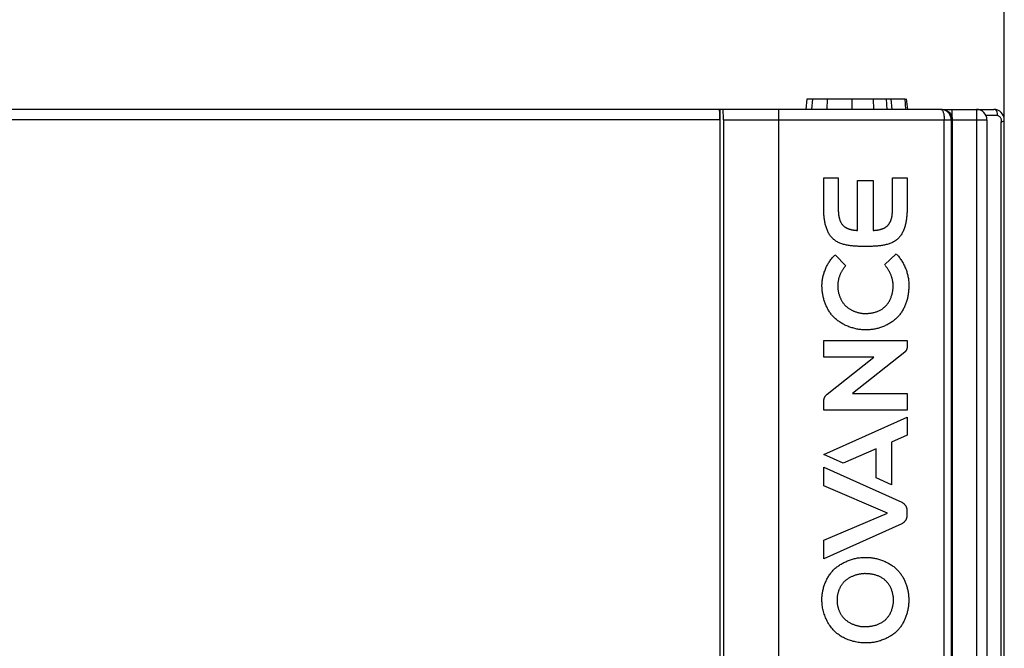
# Model space of a CAD drawing. Header units: millimetres. Extents: x -57 to 1892, y -935 to -279.
# Tile 33 of 41: x 1187 to 1216, y -380 to -362. Entities that reach past the tile are written whole.
import ezdxf

# ---------------------------------------------------------------- set-up
doc = ezdxf.new("R2010")
doc.units = ezdxf.units.MM
doc.header["$LTSCALE"] = 30.734
doc.header["$PDMODE"] = 3
doc.header["$PDSIZE"] = 2
doc.layers.get('0').update_dxf_attribs({"linetype": 'CONTINUOUS'})
doc.layers.get('Defpoints').update_dxf_attribs({"linetype": 'CONTINUOUS'})
doc.layers.add('标注', color=2, linetype='CONTINUOUS')
doc.styles.get("Standard").update_dxf_attribs({"font": 'txt', "width": 0.707})
doc.dimstyles.get("Standard").update_dxf_attribs({"dimtxt": 10, "dimasz": 4, "dimexe": 2, "dimexo": 0, "dimtad": 0, "dimtih": 1, "dimtoh": 1, "dimdec": 1, "dimdsep": 46, "dimtxsty": 'Standard', "dimcen": 0.09, "dimclrd": 256, "dimclre": 256, "dimclrt": 256, "dimadec": 0, "dimazin": 0, "dimtp": 0.01, "dimtm": 0.01, "dimtfac": 1, "dimtdec": 1, "dimtofl": 0, "dimtmove": 0, "dimatfit": 3, "dimfxl": 0, "dimtolj": 1, "dimarcsym": 0})

# ---------------------------------------------------------------- blocks, each defined once
blk = doc.blocks.new('*D38')
at = {"layer": 'Defpoints', "color": 0}
for p in [(1125.644, -348.375), (1125.644, -364.649), (1215.644, -364.649)]:
    blk.add_point(p, dxfattribs=at)
at = {"layer": '标注', "lineweight": -2}
for p, q in [((1125.644, -364.649), (1125.644, -346.375)), ((1215.644, -364.649), (1215.644, -346.375)), ((1129.644, -348.375), (1164.716, -348.375)), ((1211.644, -348.375), (1176.571, -348.375))]:
    blk.add_line(p, q, dxfattribs=at)
at = {"layer": '标注'}
for points in [[(1129.644, -347.708), (1129.644, -349.041), (1125.644, -348.375)], [(1211.644, -349.041), (1211.644, -347.708), (1215.644, -348.375)]]:
    blk.add_solid(points, dxfattribs=at)
at = {"layer": '标注', "color": 0, "insert": (1170.644, -348.375), "char_height": 10, "attachment_point": 5}
blk.add_mtext('\\A1;{\\A1;90}', dxfattribs=at)

msp = doc.modelspace()

# ---------------------------------------------------------------- linework, layer by layer
at = {"color": 7, "linetype": 'Continuous'}
for p, q in [((1209.944, -364.349), (1209.97, -364.049)), ((1209.97, -364.049), (1212.786, -364.049)), ((1210.105, -364.349), (1210.129, -364.049)), ((1210.541, -364.349), (1210.554, -364.049)), ((1211.264, -364.349), (1211.264, -364.049)), ((1211.885, -364.349), (1211.874, -364.049)), ((1212.274, -364.349), (1212.252, -364.049)), ((1212.416, -364.349), (1212.389, -364.049)), ((1212.813, -364.349), (1212.786, -364.049)), ((1212.862, -364.349), (1212.83, -364.049)), ((1207.441, -364.349), (1171.471, -364.349)), ((1207.456, -364.349), (1207.456, -382.849)), ((1213.819, -364.349), (1207.456, -364.349)), ((1209.144, -364.349), (1209.144, -384.889)), ((1213.854, -364.349), (1213.819, -364.349)), ((1213.854, -364.349), (1215.344, -364.349)), ((1214.144, -386.862), (1214.144, -364.349)), ((1214.844, -364.349), (1214.844, -614.349)), ((1215.448, -364.528), (1215.118, -364.528)), ((1215.425, -364.361), (1215.344, -364.349)), ((1207.456, -364.649), (1171.456, -364.649)), ((1207.556, -364.649), (1207.556, -382.849)), ((1207.556, -364.649), (1214.115, -364.649)), ((1213.916, -393.992), (1213.916, -364.649)), ((1214.115, -364.649), (1214.115, -393.992)), ((1214.138, -364.588), (1214.144, -364.649)), ((1214.144, -364.649), (1214.144, -394.02)), ((1214.144, -364.649), (1215.144, -364.649)), ((1215.144, -364.649), (1215.144, -614.049)), ((1215.556, -613.987), (1215.556, -364.711)), ((1215.644, -364.649), (1215.641, -364.613)), ((1215.644, -614.049), (1215.644, -364.649)), ((1210.446, -367.226), (1210.446, -366.318)), ((1210.446, -366.318), (1210.864, -366.318)), ((1210.864, -366.318), (1210.864, -367.227)), ((1211.422, -367.831), (1211.422, -366.396)), ((1211.422, -366.396), (1211.868, -366.396)), ((1211.868, -366.396), (1211.868, -367.831)), ((1212.426, -366.318), (1212.844, -366.318)), ((1212.844, -366.318), (1212.844, -367.226)), ((1211.645, -368.292), (1211.587, -368.292)), ((1210.772, -368.53), (1211.08, -368.849)), ((1212.198, -368.825), (1212.527, -368.5)), ((1210.444, -371.478), (1210.444, -371.002)), ((1210.444, -371.002), (1212.845, -371.002)), ((1212.845, -371.002), (1212.845, -371.189)), ((1211.887, -371.478), (1210.444, -371.478)), ((1212.776, -371.334), (1211.277, -372.524)), ((1210.447, -373), (1210.447, -372.741)), ((1211.277, -372.524), (1212.845, -372.524)), ((1212.845, -372.524), (1212.845, -373)), ((1212.845, -373), (1210.447, -373)), ((1210.446, -374.274), (1212.843, -373.199)), ((1212.843, -373.199), (1212.843, -373.719)), ((1212.843, -373.719), (1212.397, -373.918)), ((1211.951, -374.111), (1211.003, -374.524)), ((1211.951, -374.949), (1211.951, -374.111)), ((1212.397, -373.918), (1212.397, -375.149)), ((1211.003, -374.524), (1210.446, -374.274)), ((1210.446, -375.177), (1210.446, -374.644)), ((1210.446, -374.644), (1212.69, -375.651)), ((1212.397, -375.149), (1211.951, -374.949)), ((1212.278, -375.961), (1210.446, -375.177)), ((1210.446, -376.744), (1212.278, -375.961)), ((1212.842, -375.887), (1212.842, -376.034)), ((1212.69, -376.271), (1210.446, -377.277)), ((1210.446, -377.277), (1210.446, -376.744))]:
    msp.add_line(p, q, dxfattribs=at)
for points in [[(1213.89, -364.358), (1213.856, -364.351), (1213.819, -364.349)], [(1213.819, -364.349), (1213.831, -364.351), (1213.842, -364.358), (1213.853, -364.368), (1213.863, -364.382), (1213.872, -364.398), (1213.88, -364.416), (1213.887, -364.436), (1213.893, -364.457), (1213.898, -364.479), (1213.903, -364.502), (1213.907, -364.525), (1213.91, -364.549), (1213.913, -364.574), (1213.914, -364.599)], [(1213.854, -364.349), (1213.91, -364.355), (1213.963, -364.371), (1214.012, -364.398), (1214.055, -364.433)], [(1213.953, -364.382), (1213.923, -364.368), (1213.89, -364.358)], [(1214.113, -364.61), (1214.111, -364.599), (1214.106, -364.574), (1214.099, -364.549), (1214.089, -364.525), (1214.077, -364.502), (1214.063, -364.479), (1214.046, -364.457), (1214.027, -364.436), (1214.005, -364.416), (1213.981, -364.398), (1213.953, -364.382)], [(1214.055, -364.433), (1214.092, -364.478), (1214.12, -364.531), (1214.138, -364.588)], [(1215.39, -364.364), (1215.367, -364.353), (1215.344, -364.349)], [(1215.448, -364.528), (1215.451, -364.495), (1215.448, -364.463), (1215.44, -364.432), (1215.427, -364.404), (1215.41, -364.381), (1215.39, -364.364)], [(1215.556, -364.711), (1215.563, -364.695), (1215.567, -364.679), (1215.567, -364.662), (1215.563, -364.645), (1215.558, -364.629), (1215.551, -364.613), (1215.543, -364.599), (1215.534, -364.586), (1215.524, -364.574), (1215.513, -364.562), (1215.5, -364.551), (1215.486, -364.542), (1215.468, -364.534), (1215.448, -364.528)], [(1213.914, -364.599), (1213.915, -364.624), (1213.916, -364.649)], [(1214.115, -364.649), (1214.114, -364.624), (1214.113, -364.61)], [(1215.556, -364.711), (1215.575, -364.705), (1215.593, -364.698), (1215.608, -364.691), (1215.621, -364.683), (1215.631, -364.675), (1215.638, -364.666), (1215.642, -364.658), (1215.644, -364.649)], [(1212.271, -367.704), (1212.28, -367.697), (1212.288, -367.689), (1212.296, -367.681), (1212.303, -367.672), (1212.31, -367.664), (1212.317, -367.655), (1212.324, -367.646), (1212.33, -367.636), (1212.337, -367.627), (1212.343, -367.617), (1212.348, -367.607), (1212.354, -367.597), (1212.359, -367.587), (1212.364, -367.576), (1212.368, -367.566), (1212.373, -367.555), (1212.377, -367.544), (1212.381, -367.533), (1212.385, -367.522), (1212.389, -367.511), (1212.392, -367.499), (1212.395, -367.488), (1212.398, -367.476), (1212.401, -367.464), (1212.404, -367.453), (1212.406, -367.441), (1212.409, -367.429), (1212.411, -367.417), (1212.413, -367.405), (1212.414, -367.393), (1212.416, -367.381), (1212.418, -367.369), (1212.419, -367.357), (1212.42, -367.345), (1212.421, -367.333), (1212.422, -367.321), (1212.423, -367.309), (1212.424, -367.298), (1212.424, -367.286), (1212.425, -367.274), (1212.425, -367.262), (1212.426, -367.25), (1212.426, -367.239), (1212.426, -367.227), (1212.426, -366.318)], [(1211.587, -368.292), (1211.559, -368.292), (1211.531, -368.292), (1211.503, -368.291), (1211.474, -368.29), (1211.445, -368.289), (1211.417, -368.288), (1211.388, -368.287), (1211.359, -368.285), (1211.33, -368.283), (1211.3, -368.281), (1211.271, -368.278), (1211.242, -368.275), (1211.214, -368.271), (1211.185, -368.267), (1211.156, -368.263), (1211.128, -368.258), (1211.1, -368.252), (1211.072, -368.246), (1211.045, -368.24), (1211.017, -368.232), (1210.991, -368.225), (1210.964, -368.216), (1210.938, -368.207), (1210.913, -368.197), (1210.888, -368.186), (1210.864, -368.175), (1210.84, -368.163), (1210.817, -368.15), (1210.794, -368.136), (1210.773, -368.122), (1210.751, -368.106), (1210.731, -368.09), (1210.712, -368.073), (1210.693, -368.055), (1210.676, -368.036), (1210.659, -368.016), (1210.643, -367.996), (1210.628, -367.975), (1210.613, -367.953), (1210.599, -367.93), (1210.586, -367.907), (1210.574, -367.883), (1210.562, -367.859), (1210.551, -367.834), (1210.541, -367.808), (1210.531, -367.782), (1210.522, -367.756), (1210.513, -367.729), (1210.505, -367.702), (1210.498, -367.675), (1210.491, -367.647), (1210.484, -367.619), (1210.479, -367.591), (1210.473, -367.563), (1210.469, -367.535), (1210.464, -367.506), (1210.461, -367.478), (1210.457, -367.449), (1210.454, -367.421), (1210.452, -367.393), (1210.45, -367.364), (1210.448, -367.336), (1210.447, -367.309), (1210.446, -367.281), (1210.446, -367.254), (1210.446, -367.226)], [(1210.864, -367.227), (1210.864, -367.239), (1210.864, -367.25), (1210.864, -367.262), (1210.865, -367.274), (1210.865, -367.286), (1210.866, -367.298), (1210.867, -367.31), (1210.868, -367.321), (1210.869, -367.333), (1210.87, -367.345), (1210.871, -367.357), (1210.872, -367.369), (1210.874, -367.381), (1210.875, -367.393), (1210.877, -367.405), (1210.879, -367.417), (1210.881, -367.429), (1210.884, -367.441), (1210.886, -367.453), (1210.889, -367.465), (1210.892, -367.476), (1210.895, -367.488), (1210.898, -367.499), (1210.901, -367.511), (1210.905, -367.522), (1210.909, -367.533), (1210.913, -367.544), (1210.917, -367.555), (1210.921, -367.566), (1210.926, -367.576), (1210.931, -367.587), (1210.936, -367.597), (1210.942, -367.607), (1210.947, -367.617), (1210.953, -367.627), (1210.959, -367.636), (1210.966, -367.646), (1210.973, -367.655), (1210.98, -367.664), (1210.987, -367.672), (1210.994, -367.681), (1211.002, -367.689), (1211.01, -367.697), (1211.019, -367.704)], [(1212.844, -367.226), (1212.844, -367.254), (1212.844, -367.281), (1212.843, -367.309), (1212.841, -367.336), (1212.84, -367.364), (1212.838, -367.393), (1212.835, -367.421), (1212.832, -367.449), (1212.829, -367.478), (1212.825, -367.506), (1212.821, -367.535), (1212.816, -367.563), (1212.811, -367.591), (1212.805, -367.619), (1212.799, -367.647), (1212.792, -367.675), (1212.785, -367.702), (1212.777, -367.729), (1212.768, -367.756), (1212.759, -367.782), (1212.749, -367.808), (1212.739, -367.834), (1212.728, -367.859), (1212.716, -367.883), (1212.704, -367.907), (1212.691, -367.93), (1212.677, -367.953), (1212.662, -367.975), (1212.647, -367.996), (1212.631, -368.016), (1212.614, -368.036), (1212.596, -368.055), (1212.578, -368.073), (1212.559, -368.09), (1212.538, -368.106), (1212.517, -368.122), (1212.496, -368.136), (1212.473, -368.15), (1212.45, -368.163), (1212.426, -368.175), (1212.402, -368.186), (1212.377, -368.197), (1212.352, -368.207), (1212.326, -368.216), (1212.299, -368.225), (1212.272, -368.232), (1212.245, -368.24), (1212.218, -368.246), (1212.19, -368.252), (1212.162, -368.258), (1212.134, -368.263), (1212.105, -368.267), (1212.076, -368.271), (1212.047, -368.275), (1212.018, -368.278), (1211.989, -368.281), (1211.96, -368.283), (1211.931, -368.285), (1211.902, -368.287), (1211.873, -368.288), (1211.844, -368.289), (1211.816, -368.29), (1211.787, -368.291), (1211.759, -368.292), (1211.731, -368.292), (1211.703, -368.292), (1211.645, -368.292)], [(1211.019, -367.704), (1211.027, -367.711), (1211.035, -367.718), (1211.044, -367.725), (1211.053, -367.731), (1211.062, -367.737), (1211.071, -367.743), (1211.08, -367.748), (1211.09, -367.753), (1211.099, -367.759), (1211.109, -367.763), (1211.119, -367.768), (1211.129, -367.773), (1211.139, -367.777), (1211.149, -367.781), (1211.16, -367.785), (1211.17, -367.788), (1211.181, -367.792), (1211.191, -367.795), (1211.202, -367.798), (1211.213, -367.801), (1211.223, -367.804), (1211.234, -367.806), (1211.245, -367.809), (1211.256, -367.811), (1211.267, -367.813), (1211.278, -367.815), (1211.289, -367.817), (1211.3, -367.819), (1211.312, -367.821), (1211.323, -367.822), (1211.334, -367.823), (1211.345, -367.825), (1211.356, -367.826), (1211.367, -367.827), (1211.378, -367.828), (1211.389, -367.829), (1211.4, -367.83), (1211.411, -367.831), (1211.422, -367.831)], [(1211.868, -367.831), (1211.879, -367.831), (1211.89, -367.83), (1211.901, -367.829), (1211.912, -367.828), (1211.923, -367.827), (1211.934, -367.826), (1211.945, -367.825), (1211.956, -367.823), (1211.967, -367.822), (1211.978, -367.821), (1211.99, -367.819), (1212.001, -367.817), (1212.012, -367.815), (1212.023, -367.813), (1212.034, -367.811), (1212.045, -367.809), (1212.056, -367.806), (1212.067, -367.804), (1212.077, -367.801), (1212.088, -367.798), (1212.099, -367.795), (1212.109, -367.792), (1212.12, -367.788), (1212.13, -367.785), (1212.141, -367.781), (1212.151, -367.777), (1212.161, -367.772), (1212.171, -367.768), (1212.181, -367.763), (1212.191, -367.759), (1212.2, -367.753), (1212.21, -367.748), (1212.219, -367.743), (1212.228, -367.737), (1212.237, -367.731), (1212.246, -367.725), (1212.255, -367.718), (1212.263, -367.711), (1212.271, -367.704)], [(1210.395, -369.42), (1210.395, -369.392), (1210.396, -369.364), (1210.398, -369.336), (1210.4, -369.308), (1210.404, -369.279), (1210.407, -369.251), (1210.412, -369.223), (1210.417, -369.194), (1210.423, -369.166), (1210.429, -369.138), (1210.437, -369.11), (1210.444, -369.082), (1210.453, -369.054), (1210.462, -369.027), (1210.472, -368.999), (1210.482, -368.972), (1210.493, -368.945), (1210.504, -368.918), (1210.516, -368.892), (1210.529, -368.866), (1210.542, -368.84), (1210.556, -368.814), (1210.57, -368.789), (1210.585, -368.764), (1210.6, -368.74), (1210.616, -368.716), (1210.633, -368.692), (1210.65, -368.669), (1210.667, -368.646), (1210.685, -368.624), (1210.703, -368.602), (1210.722, -368.581), (1210.741, -368.561), (1210.761, -368.541)], [(1212.538, -368.51), (1212.558, -368.531), (1212.577, -368.553), (1212.596, -368.575), (1212.614, -368.597), (1212.632, -368.62), (1212.649, -368.644), (1212.666, -368.668), (1212.682, -368.693), (1212.698, -368.718), (1212.713, -368.743), (1212.728, -368.769), (1212.742, -368.795), (1212.755, -368.822), (1212.768, -368.849), (1212.781, -368.876), (1212.793, -368.903), (1212.804, -368.931), (1212.814, -368.959), (1212.824, -368.987), (1212.834, -369.015), (1212.842, -369.044), (1212.85, -369.072), (1212.858, -369.101), (1212.865, -369.13), (1212.871, -369.159), (1212.876, -369.188), (1212.881, -369.217), (1212.885, -369.246), (1212.888, -369.276), (1212.891, -369.305), (1212.893, -369.334), (1212.894, -369.363), (1212.894, -369.392), (1212.894, -369.453)], [(1211.07, -368.859), (1211.058, -368.872), (1211.046, -368.886), (1211.035, -368.899), (1211.023, -368.913), (1211.013, -368.928), (1211.002, -368.942), (1210.992, -368.957), (1210.982, -368.972), (1210.972, -368.988), (1210.963, -369.003), (1210.954, -369.019), (1210.945, -369.036), (1210.937, -369.052), (1210.929, -369.068), (1210.921, -369.085), (1210.914, -369.102), (1210.907, -369.119), (1210.901, -369.136), (1210.895, -369.154), (1210.889, -369.171), (1210.884, -369.189), (1210.879, -369.206), (1210.874, -369.224), (1210.87, -369.242), (1210.866, -369.26), (1210.863, -369.277), (1210.86, -369.295), (1210.857, -369.313), (1210.855, -369.331), (1210.853, -369.349), (1210.852, -369.367), (1210.851, -369.385), (1210.851, -369.403), (1210.851, -369.42)], [(1212.445, -369.42), (1212.444, -369.401), (1212.443, -369.382), (1212.442, -369.363), (1212.44, -369.344), (1212.438, -369.324), (1212.435, -369.305), (1212.432, -369.286), (1212.429, -369.267), (1212.425, -369.247), (1212.42, -369.228), (1212.415, -369.209), (1212.41, -369.19), (1212.404, -369.171), (1212.398, -369.153), (1212.391, -369.134), (1212.384, -369.115), (1212.377, -369.097), (1212.369, -369.079), (1212.361, -369.061), (1212.352, -369.043), (1212.343, -369.026), (1212.334, -369.008), (1212.324, -368.991), (1212.314, -368.974), (1212.304, -368.957), (1212.293, -368.941), (1212.282, -368.925), (1212.271, -368.909), (1212.259, -368.894), (1212.247, -368.879), (1212.234, -368.864), (1212.222, -368.85), (1212.209, -368.836)], [(1210.743, -370.336), (1210.725, -370.317), (1210.707, -370.297), (1210.689, -370.277), (1210.672, -370.257), (1210.656, -370.236), (1210.64, -370.214), (1210.624, -370.192), (1210.609, -370.17), (1210.595, -370.147), (1210.581, -370.124), (1210.567, -370.1), (1210.554, -370.077), (1210.542, -370.052), (1210.53, -370.028), (1210.518, -370.003), (1210.507, -369.978), (1210.497, -369.953), (1210.487, -369.927), (1210.478, -369.901), (1210.469, -369.875), (1210.46, -369.849), (1210.452, -369.823), (1210.445, -369.796), (1210.438, -369.769), (1210.432, -369.743), (1210.426, -369.716), (1210.42, -369.689), (1210.416, -369.662), (1210.411, -369.635), (1210.407, -369.608), (1210.404, -369.581), (1210.401, -369.554), (1210.399, -369.527), (1210.397, -369.5), (1210.396, -369.474), (1210.395, -369.447), (1210.395, -369.42)], [(1210.851, -369.42), (1210.851, -369.438), (1210.851, -369.457), (1210.851, -369.475), (1210.852, -369.493), (1210.853, -369.512), (1210.855, -369.53), (1210.857, -369.548), (1210.86, -369.567), (1210.863, -369.585), (1210.867, -369.603), (1210.871, -369.622), (1210.875, -369.64), (1210.88, -369.658), (1210.886, -369.676), (1210.891, -369.694), (1210.897, -369.712), (1210.904, -369.729), (1210.911, -369.747), (1210.918, -369.764), (1210.925, -369.782), (1210.933, -369.799), (1210.942, -369.815), (1210.951, -369.832), (1210.96, -369.848), (1210.969, -369.864), (1210.979, -369.88), (1210.989, -369.896), (1210.999, -369.911), (1211.01, -369.926), (1211.021, -369.941), (1211.033, -369.955), (1211.045, -369.969), (1211.057, -369.983), (1211.069, -369.996)], [(1211.658, -370.22), (1211.68, -370.22), (1211.702, -370.219), (1211.724, -370.218), (1211.746, -370.216), (1211.768, -370.214), (1211.79, -370.211), (1211.812, -370.207), (1211.834, -370.203), (1211.856, -370.199), (1211.878, -370.194), (1211.9, -370.189), (1211.922, -370.183), (1211.943, -370.176), (1211.964, -370.169), (1211.985, -370.161), (1212.006, -370.153), (1212.027, -370.144), (1212.047, -370.135), (1212.067, -370.125), (1212.086, -370.114), (1212.105, -370.103), (1212.124, -370.092), (1212.142, -370.079), (1212.16, -370.066), (1212.177, -370.053), (1212.194, -370.039), (1212.21, -370.023), (1212.226, -370.008), (1212.242, -369.991), (1212.257, -369.974), (1212.271, -369.957), (1212.284, -369.939), (1212.298, -369.92), (1212.31, -369.901), (1212.322, -369.882), (1212.334, -369.862), (1212.344, -369.842), (1212.355, -369.821), (1212.364, -369.8), (1212.374, -369.779), (1212.382, -369.757), (1212.39, -369.735), (1212.398, -369.713), (1212.405, -369.691), (1212.411, -369.669), (1212.417, -369.646), (1212.422, -369.624), (1212.427, -369.601), (1212.431, -369.579), (1212.435, -369.556), (1212.438, -369.533), (1212.44, -369.51), (1212.442, -369.488), (1212.443, -369.465), (1212.444, -369.443), (1212.445, -369.42)], [(1212.894, -369.453), (1212.893, -369.485), (1212.891, -369.518), (1212.889, -369.55), (1212.887, -369.583), (1212.884, -369.615), (1212.879, -369.648), (1212.875, -369.68), (1212.869, -369.712), (1212.864, -369.739), (1212.858, -369.767), (1212.852, -369.794), (1212.844, -369.821), (1212.837, -369.847), (1212.829, -369.874), (1212.82, -369.901), (1212.811, -369.927), (1212.801, -369.954), (1212.79, -369.98), (1212.779, -370.005), (1212.768, -370.031), (1212.756, -370.056), (1212.743, -370.081), (1212.73, -370.106), (1212.716, -370.13), (1212.702, -370.154), (1212.687, -370.178), (1212.672, -370.201), (1212.656, -370.224), (1212.639, -370.246), (1212.622, -370.268), (1212.605, -370.289), (1212.587, -370.31), (1212.568, -370.33), (1212.549, -370.35), (1212.529, -370.369), (1212.509, -370.387)], [(1211.069, -369.996), (1211.083, -370.009), (1211.097, -370.021), (1211.111, -370.033), (1211.126, -370.044), (1211.141, -370.056), (1211.156, -370.067), (1211.172, -370.077), (1211.188, -370.088), (1211.204, -370.098), (1211.221, -370.107), (1211.237, -370.116), (1211.254, -370.125), (1211.271, -370.134), (1211.289, -370.142), (1211.306, -370.15), (1211.324, -370.157), (1211.342, -370.164), (1211.36, -370.171), (1211.378, -370.177), (1211.396, -370.183), (1211.415, -370.189), (1211.433, -370.194), (1211.452, -370.198), (1211.471, -370.202), (1211.489, -370.206), (1211.508, -370.21), (1211.527, -370.213), (1211.546, -370.215), (1211.564, -370.217), (1211.583, -370.219), (1211.602, -370.22), (1211.621, -370.221), (1211.639, -370.221), (1211.658, -370.22)], [(1211.658, -370.69), (1211.629, -370.69), (1211.6, -370.69), (1211.571, -370.689), (1211.542, -370.687), (1211.513, -370.684), (1211.483, -370.681), (1211.454, -370.677), (1211.425, -370.672), (1211.396, -370.667), (1211.367, -370.661), (1211.338, -370.654), (1211.309, -370.646), (1211.28, -370.638), (1211.252, -370.63), (1211.223, -370.62), (1211.195, -370.61), (1211.167, -370.6), (1211.139, -370.589), (1211.111, -370.577), (1211.084, -370.565), (1211.057, -370.552), (1211.031, -370.538), (1211.004, -370.524), (1210.978, -370.51), (1210.953, -370.495), (1210.928, -370.479), (1210.903, -370.463), (1210.878, -370.446), (1210.855, -370.429), (1210.831, -370.411), (1210.808, -370.393), (1210.786, -370.374), (1210.764, -370.355), (1210.743, -370.336)], [(1212.509, -370.387), (1212.487, -370.405), (1212.465, -370.423), (1212.442, -370.44), (1212.419, -370.457), (1212.395, -370.473), (1212.371, -370.488), (1212.347, -370.503), (1212.322, -370.518), (1212.296, -370.532), (1212.271, -370.545), (1212.245, -370.558), (1212.218, -370.57), (1212.192, -370.582), (1212.165, -370.593), (1212.138, -370.604), (1212.11, -370.614), (1212.083, -370.623), (1212.055, -370.632), (1212.027, -370.641), (1211.999, -370.648), (1211.971, -370.655), (1211.943, -370.662), (1211.914, -370.667), (1211.886, -370.673), (1211.857, -370.677), (1211.829, -370.681), (1211.8, -370.684), (1211.772, -370.687), (1211.743, -370.689), (1211.715, -370.69), (1211.686, -370.69), (1211.658, -370.69)], [(1212.845, -371.189), (1212.845, -371.193), (1212.845, -371.198), (1212.844, -371.202), (1212.844, -371.207), (1212.843, -371.211), (1212.843, -371.216), (1212.842, -371.22), (1212.841, -371.225), (1212.84, -371.229), (1212.839, -371.234), (1212.838, -371.238), (1212.836, -371.243), (1212.835, -371.247), (1212.833, -371.251), (1212.832, -371.256), (1212.83, -371.26), (1212.828, -371.264), (1212.826, -371.269), (1212.824, -371.273), (1212.822, -371.277), (1212.819, -371.281), (1212.817, -371.285), (1212.815, -371.289), (1212.812, -371.293), (1212.81, -371.297), (1212.807, -371.301), (1212.804, -371.304), (1212.801, -371.308), (1212.798, -371.312), (1212.795, -371.315), (1212.792, -371.318), (1212.789, -371.322), (1212.786, -371.325), (1212.783, -371.328), (1212.779, -371.331), (1212.776, -371.334)], [(1210.447, -372.741), (1210.447, -372.735), (1210.448, -372.729), (1210.448, -372.723), (1210.449, -372.716), (1210.449, -372.71), (1210.45, -372.704), (1210.451, -372.698), (1210.453, -372.691), (1210.454, -372.685), (1210.456, -372.679), (1210.458, -372.673), (1210.459, -372.667), (1210.461, -372.66), (1210.464, -372.654), (1210.466, -372.648), (1210.468, -372.642), (1210.471, -372.636), (1210.474, -372.63), (1210.477, -372.624), (1210.48, -372.619), (1210.483, -372.613), (1210.486, -372.607), (1210.489, -372.602), (1210.493, -372.596), (1210.497, -372.591), (1210.5, -372.586), (1210.504, -372.581), (1210.508, -372.576), (1210.512, -372.571), (1210.517, -372.566), (1210.521, -372.561), (1210.525, -372.557), (1210.53, -372.552), (1210.534, -372.548), (1210.539, -372.544), (1210.544, -372.54), (1211.887, -371.478)], [(1212.69, -375.651), (1212.696, -375.653), (1212.702, -375.656), (1212.708, -375.66), (1212.713, -375.663), (1212.719, -375.667), (1212.725, -375.67), (1212.73, -375.674), (1212.736, -375.678), (1212.741, -375.683), (1212.746, -375.687), (1212.751, -375.692), (1212.756, -375.697), (1212.761, -375.701), (1212.766, -375.706), (1212.771, -375.712), (1212.775, -375.717), (1212.78, -375.722), (1212.784, -375.728), (1212.788, -375.734), (1212.792, -375.739), (1212.796, -375.745), (1212.8, -375.751), (1212.804, -375.757), (1212.807, -375.763), (1212.811, -375.769), (1212.814, -375.776), (1212.817, -375.782), (1212.82, -375.788), (1212.823, -375.795), (1212.825, -375.801), (1212.828, -375.808), (1212.83, -375.814), (1212.832, -375.821), (1212.834, -375.827), (1212.836, -375.834), (1212.837, -375.841), (1212.839, -375.847), (1212.84, -375.854), (1212.841, -375.861), (1212.841, -375.867), (1212.842, -375.874), (1212.842, -375.88), (1212.842, -375.887)], [(1212.842, -376.034), (1212.842, -376.041), (1212.842, -376.047), (1212.841, -376.054), (1212.841, -376.061), (1212.84, -376.067), (1212.839, -376.074), (1212.837, -376.081), (1212.836, -376.087), (1212.834, -376.094), (1212.832, -376.1), (1212.83, -376.107), (1212.828, -376.114), (1212.825, -376.12), (1212.823, -376.127), (1212.82, -376.133), (1212.817, -376.139), (1212.814, -376.146), (1212.811, -376.152), (1212.807, -376.158), (1212.804, -376.164), (1212.8, -376.17), (1212.796, -376.176), (1212.792, -376.182), (1212.788, -376.188), (1212.784, -376.194), (1212.78, -376.199), (1212.775, -376.205), (1212.77, -376.21), (1212.766, -376.215), (1212.761, -376.22), (1212.756, -376.225), (1212.751, -376.23), (1212.746, -376.234), (1212.741, -376.239), (1212.735, -376.243), (1212.73, -376.247), (1212.724, -376.251), (1212.719, -376.255), (1212.713, -376.258), (1212.707, -376.262), (1212.701, -376.265), (1212.696, -376.268), (1212.69, -376.271)], [(1210.736, -377.59), (1210.757, -377.571), (1210.779, -377.551), (1210.801, -377.533), (1210.824, -377.514), (1210.848, -377.497), (1210.872, -377.479), (1210.896, -377.463), (1210.921, -377.447), (1210.946, -377.431), (1210.972, -377.416), (1210.998, -377.401), (1211.025, -377.387), (1211.051, -377.374), (1211.078, -377.361), (1211.106, -377.349), (1211.133, -377.337), (1211.161, -377.326), (1211.19, -377.315), (1211.218, -377.306), (1211.247, -377.296), (1211.275, -377.288), (1211.304, -377.28), (1211.333, -377.273), (1211.362, -377.266), (1211.391, -377.26), (1211.421, -377.255), (1211.45, -377.25), (1211.479, -377.246), (1211.509, -377.243), (1211.538, -377.24), (1211.567, -377.238), (1211.596, -377.237), (1211.626, -377.237), (1211.655, -377.237)], [(1211.655, -377.237), (1211.683, -377.237), (1211.711, -377.238), (1211.74, -377.239), (1211.768, -377.242), (1211.797, -377.244), (1211.825, -377.248), (1211.854, -377.252), (1211.882, -377.256), (1211.91, -377.261), (1211.939, -377.267), (1211.967, -377.274), (1211.995, -377.281), (1212.023, -377.289), (1212.051, -377.297), (1212.079, -377.306), (1212.106, -377.315), (1212.133, -377.325), (1212.161, -377.336), (1212.187, -377.347), (1212.214, -377.358), (1212.24, -377.371), (1212.266, -377.383), (1212.292, -377.397), (1212.317, -377.41), (1212.342, -377.425), (1212.367, -377.439), (1212.391, -377.455), (1212.415, -377.471), (1212.439, -377.487), (1212.462, -377.504), (1212.484, -377.521), (1212.506, -377.539)], [(1212.506, -377.539), (1212.525, -377.556), (1212.544, -377.574), (1212.562, -377.592), (1212.58, -377.611), (1212.598, -377.63), (1212.615, -377.65), (1212.631, -377.671), (1212.647, -377.691), (1212.662, -377.713), (1212.677, -377.735), (1212.692, -377.757), (1212.706, -377.779), (1212.719, -377.802), (1212.732, -377.826), (1212.745, -377.849), (1212.757, -377.873), (1212.768, -377.897), (1212.779, -377.922), (1212.79, -377.947), (1212.8, -377.972), (1212.81, -377.997), (1212.819, -378.022), (1212.827, -378.048), (1212.835, -378.074), (1212.843, -378.1), (1212.85, -378.126), (1212.856, -378.152), (1212.862, -378.178), (1212.868, -378.204), (1212.873, -378.231), (1212.877, -378.257), (1212.881, -378.283), (1212.884, -378.31), (1212.887, -378.336), (1212.89, -378.362), (1212.891, -378.389), (1212.893, -378.415), (1212.894, -378.441), (1212.894, -378.467)], [(1210.395, -378.467), (1210.394, -378.439), (1210.395, -378.411), (1210.395, -378.383), (1210.397, -378.355), (1210.399, -378.327), (1210.403, -378.299), (1210.406, -378.271), (1210.411, -378.243), (1210.416, -378.215), (1210.421, -378.187), (1210.428, -378.159), (1210.435, -378.131), (1210.443, -378.104), (1210.451, -378.076), (1210.46, -378.049), (1210.469, -378.022), (1210.479, -377.995), (1210.49, -377.968), (1210.501, -377.942), (1210.513, -377.916), (1210.526, -377.89), (1210.539, -377.864), (1210.552, -377.839), (1210.566, -377.814), (1210.581, -377.79), (1210.596, -377.766), (1210.612, -377.742), (1210.628, -377.719), (1210.645, -377.696), (1210.662, -377.674), (1210.68, -377.652), (1210.698, -377.631), (1210.717, -377.61), (1210.736, -377.59)], [(1211.661, -377.707), (1211.641, -377.706), (1211.622, -377.706), (1211.602, -377.707), (1211.582, -377.707), (1211.562, -377.709), (1211.543, -377.711), (1211.523, -377.713), (1211.503, -377.716), (1211.483, -377.719), (1211.463, -377.722), (1211.444, -377.727), (1211.424, -377.731), (1211.404, -377.736), (1211.385, -377.742), (1211.365, -377.747), (1211.346, -377.754), (1211.327, -377.76), (1211.308, -377.767), (1211.289, -377.775), (1211.27, -377.783), (1211.252, -377.791), (1211.234, -377.8), (1211.216, -377.809), (1211.198, -377.819), (1211.18, -377.828), (1211.163, -377.839), (1211.146, -377.849), (1211.129, -377.86), (1211.113, -377.872), (1211.097, -377.883), (1211.081, -377.895), (1211.066, -377.908), (1211.051, -377.92), (1211.036, -377.933)], [(1212.455, -378.467), (1212.454, -378.445), (1212.453, -378.422), (1212.452, -378.4), (1212.45, -378.378), (1212.447, -378.356), (1212.443, -378.333), (1212.439, -378.311), (1212.435, -378.289), (1212.429, -378.267), (1212.423, -378.245), (1212.417, -378.223), (1212.41, -378.201), (1212.402, -378.179), (1212.394, -378.158), (1212.385, -378.137), (1212.376, -378.116), (1212.365, -378.095), (1212.355, -378.075), (1212.344, -378.055), (1212.332, -378.036), (1212.32, -378.017), (1212.307, -377.998), (1212.293, -377.98), (1212.28, -377.963), (1212.265, -377.946), (1212.25, -377.929), (1212.234, -377.913), (1212.218, -377.898), (1212.202, -377.883), (1212.185, -377.869), (1212.167, -377.856), (1212.149, -377.843), (1212.13, -377.831), (1212.111, -377.82), (1212.092, -377.809), (1212.072, -377.799), (1212.052, -377.789), (1212.032, -377.78), (1212.011, -377.772), (1211.99, -377.764), (1211.969, -377.757), (1211.948, -377.75), (1211.926, -377.744), (1211.904, -377.738), (1211.882, -377.733), (1211.86, -377.728), (1211.838, -377.724), (1211.816, -377.72), (1211.794, -377.717), (1211.772, -377.714), (1211.749, -377.712), (1211.727, -377.71), (1211.705, -377.709), (1211.683, -377.708), (1211.661, -377.707)], [(1211.036, -377.933), (1211.025, -377.945), (1211.014, -377.957), (1211.003, -377.97), (1210.992, -377.982), (1210.982, -377.996), (1210.972, -378.009), (1210.963, -378.023), (1210.953, -378.037), (1210.944, -378.051), (1210.936, -378.065), (1210.927, -378.08), (1210.919, -378.095), (1210.911, -378.11), (1210.904, -378.125), (1210.897, -378.14), (1210.89, -378.156), (1210.883, -378.172), (1210.877, -378.187), (1210.872, -378.203), (1210.866, -378.22), (1210.861, -378.236), (1210.856, -378.252), (1210.852, -378.268), (1210.848, -378.285), (1210.845, -378.301), (1210.841, -378.318), (1210.839, -378.334), (1210.836, -378.351), (1210.834, -378.368), (1210.833, -378.384), (1210.831, -378.401), (1210.831, -378.417), (1210.83, -378.434), (1210.83, -378.45), (1210.831, -378.467)], [(1211.686, -379.699), (1211.621, -379.699), (1211.585, -379.697), (1211.548, -379.695), (1211.511, -379.692), (1211.474, -379.688), (1211.437, -379.683), (1211.401, -379.677), (1211.364, -379.67), (1211.327, -379.662), (1211.291, -379.653), (1211.255, -379.643), (1211.219, -379.632), (1211.184, -379.62), (1211.149, -379.608), (1211.114, -379.594), (1211.079, -379.579), (1211.046, -379.563), (1211.012, -379.547), (1210.98, -379.529), (1210.948, -379.51), (1210.916, -379.49), (1210.886, -379.469), (1210.856, -379.447), (1210.827, -379.424), (1210.798, -379.4), (1210.771, -379.375), (1210.744, -379.349), (1210.719, -379.322), (1210.694, -379.294), (1210.671, -379.266), (1210.648, -379.236), (1210.626, -379.206), (1210.605, -379.175), (1210.585, -379.143), (1210.566, -379.11), (1210.548, -379.077), (1210.531, -379.044), (1210.514, -379.01), (1210.499, -378.975), (1210.485, -378.94), (1210.472, -378.904), (1210.46, -378.869), (1210.449, -378.833), (1210.439, -378.796), (1210.429, -378.76), (1210.421, -378.723), (1210.414, -378.687), (1210.408, -378.65), (1210.404, -378.613), (1210.4, -378.576), (1210.397, -378.54), (1210.395, -378.503), (1210.395, -378.467)], [(1210.831, -378.467), (1210.83, -378.483), (1210.83, -378.5), (1210.831, -378.516), (1210.832, -378.533), (1210.833, -378.55), (1210.834, -378.567), (1210.836, -378.583), (1210.839, -378.6), (1210.842, -378.617), (1210.845, -378.634), (1210.849, -378.65), (1210.853, -378.667), (1210.857, -378.684), (1210.862, -378.7), (1210.867, -378.716), (1210.873, -378.733), (1210.879, -378.749), (1210.885, -378.765), (1210.891, -378.781), (1210.898, -378.796), (1210.906, -378.812), (1210.913, -378.827), (1210.921, -378.843), (1210.929, -378.858), (1210.938, -378.872), (1210.947, -378.887), (1210.956, -378.901), (1210.966, -378.915), (1210.975, -378.929), (1210.986, -378.942), (1210.996, -378.956), (1211.007, -378.969), (1211.018, -378.981), (1211.029, -378.993), (1211.04, -379.005)], [(1211.645, -379.23), (1211.686, -379.229), (1211.708, -379.228), (1211.73, -379.226), (1211.752, -379.224), (1211.775, -379.221), (1211.797, -379.218), (1211.819, -379.215), (1211.841, -379.211), (1211.863, -379.207), (1211.885, -379.202), (1211.907, -379.197), (1211.928, -379.191), (1211.95, -379.184), (1211.971, -379.177), (1211.992, -379.17), (1212.013, -379.162), (1212.034, -379.153), (1212.054, -379.144), (1212.074, -379.135), (1212.094, -379.124), (1212.113, -379.113), (1212.132, -379.102), (1212.15, -379.09), (1212.168, -379.077), (1212.186, -379.064), (1212.203, -379.049), (1212.219, -379.035), (1212.235, -379.019), (1212.251, -379.003), (1212.266, -378.987), (1212.28, -378.97), (1212.294, -378.952), (1212.307, -378.934), (1212.32, -378.915), (1212.332, -378.896), (1212.344, -378.877), (1212.355, -378.857), (1212.366, -378.837), (1212.376, -378.816), (1212.385, -378.796), (1212.394, -378.775), (1212.402, -378.753), (1212.41, -378.732), (1212.417, -378.71), (1212.423, -378.688), (1212.429, -378.666), (1212.435, -378.644), (1212.439, -378.622), (1212.443, -378.6), (1212.447, -378.577), (1212.45, -378.555), (1212.452, -378.533), (1212.453, -378.511), (1212.454, -378.489), (1212.455, -378.467)], [(1212.894, -378.467), (1212.894, -378.492), (1212.893, -378.519), (1212.892, -378.545), (1212.89, -378.571), (1212.887, -378.597), (1212.885, -378.624), (1212.881, -378.65), (1212.877, -378.676), (1212.873, -378.703), (1212.868, -378.729), (1212.863, -378.756), (1212.857, -378.782), (1212.851, -378.808), (1212.844, -378.834), (1212.837, -378.86), (1212.829, -378.886), (1212.82, -378.912), (1212.811, -378.937), (1212.802, -378.963), (1212.792, -378.988), (1212.782, -379.013), (1212.771, -379.037), (1212.76, -379.062), (1212.748, -379.086), (1212.736, -379.11), (1212.723, -379.133), (1212.709, -379.156), (1212.696, -379.179), (1212.681, -379.201), (1212.667, -379.223), (1212.651, -379.244), (1212.636, -379.265), (1212.619, -379.286), (1212.603, -379.306), (1212.585, -379.326), (1212.568, -379.345), (1212.549, -379.363), (1212.531, -379.381), (1212.512, -379.399)], [(1211.04, -379.005), (1211.055, -379.018), (1211.07, -379.031), (1211.085, -379.043), (1211.101, -379.055), (1211.117, -379.067), (1211.133, -379.078), (1211.15, -379.089), (1211.167, -379.099), (1211.184, -379.11), (1211.202, -379.119), (1211.22, -379.129), (1211.238, -379.138), (1211.256, -379.147), (1211.274, -379.155), (1211.293, -379.163), (1211.312, -379.17), (1211.331, -379.177), (1211.35, -379.184), (1211.369, -379.19), (1211.389, -379.196), (1211.408, -379.201), (1211.428, -379.206), (1211.447, -379.211), (1211.467, -379.215), (1211.487, -379.218), (1211.507, -379.222), (1211.526, -379.224), (1211.546, -379.226), (1211.566, -379.228), (1211.586, -379.229), (1211.605, -379.23), (1211.625, -379.23), (1211.645, -379.23)], [(1212.512, -379.399), (1212.49, -379.417), (1212.467, -379.434), (1212.444, -379.451), (1212.421, -379.467), (1212.397, -379.483), (1212.373, -379.499), (1212.348, -379.514), (1212.323, -379.528), (1212.298, -379.542), (1212.272, -379.556), (1212.246, -379.568), (1212.22, -379.581), (1212.193, -379.592), (1212.166, -379.604), (1212.139, -379.614), (1212.111, -379.624), (1212.084, -379.634), (1212.056, -379.642), (1212.028, -379.651), (1212, -379.658), (1211.971, -379.665), (1211.943, -379.671), (1211.915, -379.677), (1211.886, -379.682), (1211.858, -379.687), (1211.829, -379.69), (1211.8, -379.694), (1211.772, -379.696), (1211.743, -379.698), (1211.715, -379.699), (1211.686, -379.699)]]:
    msp.add_lwpolyline(points, dxfattribs=at)
for centre in [(1214.844, -364.649), (1215.344, -364.649)]:
    msp.add_arc(centre, 0.3, 0, 90, dxfattribs=at)
for centre in [(1207.441, -364.649), (1207.541, -364.649)]:
    msp.add_ellipse(centre, major_axis=(0, 0.3), ratio=0.05, start_param=-1.570796, end_param=0, dxfattribs=at)

# ---------------------------------------------------------------- dimensions: what is measured, and where the dimension line sits
at = {"layer": '标注', "color": 2}
dim = msp.add_linear_dim(base=(1125.644, -348.375), p1=(1215.644, -364.649), p2=(1125.644, -364.649), text='{\\A1;<>}', dimstyle='Standard', override={"dimtad": 0, "dimtih": 1, "dimtoh": 1, "dimdec": 0, "dimzin": 0, "dimtxsty": 'Standard', "dimcen": 5.0292, "dimclrt": 0, "dimtol": 0, "dimtdec": 4, "dimtzin": 0}, dxfattribs=at)
dim.commit()
dim.dimension.update_dxf_attribs({"geometry": '*D38', "text_midpoint": (1170.644, -348.375)})

doc.saveas('drawing.dxf')
